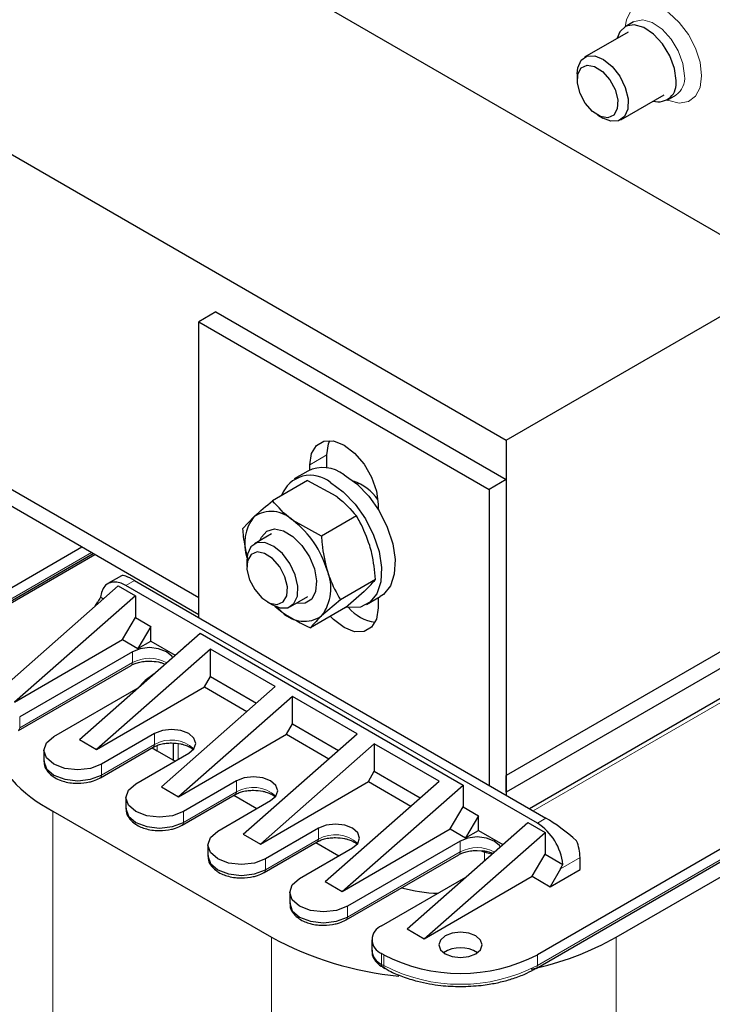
# Model space of a CAD drawing. Header units: millimetres. Extents: x 5 to 418, y 2 to 292.
# Tile 37 of 48: x 363 to 383, y 98 to 127. Entities that reach past the tile are written whole.
import ezdxf

# ---------------------------------------------------------------- set-up
doc = ezdxf.new("R2010")
doc.units = ezdxf.units.MM

msp = doc.modelspace()

# ---------------------------------------------------------------- linework, layer by layer
at = {"color": 7, "linetype": 'Continuous', "lineweight": 25}
for p, q in [((362.9664, 132.0288), (384.9016, 119.3659)), ((354.7003, 127.2569), (376.6355, 114.594)), ((380.3293, 126.7138), (380.0818, 126.5709)), ((380.1693, 126.4193), (378.9105, 125.6926)), ((378.693, 125.2119), (378.693, 125.0366)), ((379.9604, 123.8739), (381.2192, 124.6006)), ((381.3067, 124.4491), (381.5542, 124.5919)), ((379.2835, 124.0136), (379.4353, 123.926)), ((376.6355, 114.594), (384.9016, 119.3659)), ((368.2209, 118.3085), (367.7259, 118.0227)), ((368.2209, 118.3085), (376.6355, 113.4508)), ((367.7259, 118.0227), (376.1405, 113.1651)), ((367.7259, 109.4491), (367.7259, 118.0227)), ((367.7259, 110.0205), (359.8063, 114.5924)), ((376.6355, 114.594), (376.6355, 104.8772)), ((371.4383, 113.7811), (371.4383, 114.1648)), ((367.7259, 109.5347), (359.8063, 114.1066)), ((370.9433, 113.7282), (370.9433, 113.8791)), ((370.8833, 113.6974), (370.4873, 113.4688)), ((370.876, 113.4267), (369.8596, 112.84)), ((370.876, 113.4267), (371.6951, 112.9762)), ((372.3663, 113.3411), (372.3177, 113.313)), ((376.6355, 113.4508), (376.1405, 113.1651)), ((376.6355, 113.4508), (376.6355, 104.3057)), ((376.1405, 113.1651), (376.1405, 104.5914)), ((372.9232, 112.7361), (372.9232, 112.5853)), ((368.9931, 112.0281), (369.3158, 112.3702)), ((371.2768, 111.8113), (370.4577, 112.2618)), ((372.2932, 112.3981), (371.2768, 111.8113)), ((369.8315, 111.8777), (369.3327, 111.5898)), ((360.6734, 109.0044), (364.659, 111.3052)), ((364.3354, 111.492), (360.7097, 109.3989)), ((361.0809, 109.1846), (364.7067, 111.2777)), ((369.1152, 111.1091), (369.1152, 110.9338)), ((365.4774, 110.6634), (365.085, 110.4369)), ((365.8574, 110.5277), (377.7863, 103.6413)), ((372.8439, 110.5576), (371.8275, 109.9709)), ((361.8852, 107.2915), (365.3872, 110.3706)), ((365.3872, 110.3706), (365.8822, 110.0848)), ((377.5388, 103.4985), (365.6099, 110.3849)), ((371.9775, 109.7458), (372.5212, 110.2155)), ((365.8822, 110.0848), (362.3802, 107.0058)), ((364.7171, 109.7814), (364.7932, 109.9133)), ((364.8712, 110.0397), (364.9555, 109.991)), ((365.8822, 110.0848), (365.8822, 109.4561)), ((369.7057, 109.9108), (369.8576, 109.8232)), ((370.3826, 109.7711), (370.8814, 110.059)), ((371.8275, 109.9709), (371.2838, 109.5012)), ((372.5872, 109.8314), (372.9831, 110.0599)), ((372.9232, 110.0253), (372.9232, 109.7353)), ((369.9627, 109.7829), (370.142, 109.6096)), ((371.9775, 109.7458), (370.9611, 109.159)), ((384.9016, 109.6491), (376.6355, 104.8772)), ((365.5109, 108.8131), (365.8822, 109.4561)), ((365.8822, 109.4561), (366.3276, 109.1989)), ((364.2611, 105.9199), (367.7631, 108.999)), ((366.3276, 109.1989), (365.9564, 108.5559)), ((366.3276, 108.7702), (366.3276, 109.1989)), ((367.7631, 108.999), (375.3857, 104.5986)), ((384.9016, 109.1632), (376.6355, 104.3913)), ((362.3802, 107.0058), (365.5109, 108.8131)), ((365.5109, 108.8131), (365.9564, 108.5559)), ((365.9564, 108.5559), (366.3276, 108.7702)), ((366.3276, 108.7702), (367.0371, 108.3607)), ((365.7955, 108.4631), (362.5287, 106.5772)), ((368.06, 108.5392), (364.7561, 105.6342)), ((367.294, 108.5866), (367.3176, 108.6274)), ((367.3176, 108.6274), (367.3314, 108.6195)), ((369.941, 107.4534), (368.06, 108.5392)), ((368.06, 107.7416), (368.06, 108.5392)), ((385.4319, 108.6018), (377.3127, 103.9147)), ((362.4925, 106.1827), (365.7593, 108.0686)), ((392.0416, 108.0559), (377.5388, 99.6836)), ((367.8868, 107.4415), (368.06, 107.7416)), ((368.06, 107.7416), (369.3934, 106.9719)), ((377.5026, 99.2891), (392.0053, 107.6614)), ((363.5187, 106.0057), (365.9645, 107.4176)), ((364.7561, 105.6342), (367.8868, 107.4415)), ((366.637, 104.5484), (369.941, 107.4534)), ((367.8868, 107.4415), (369.1187, 106.7304)), ((370.4359, 107.1676), (367.132, 104.2626)), ((372.3168, 106.0818), (370.4359, 107.1676)), ((370.4359, 106.37), (370.4359, 107.1676)), ((370.2627, 106.07), (370.4359, 106.37)), ((370.4359, 106.37), (371.7692, 105.6003)), ((364.2611, 105.9199), (364.7561, 105.6342)), ((366.439, 106.0914), (364.9046, 105.2056)), ((367.132, 104.2626), (370.2627, 106.07)), ((369.0129, 103.1768), (372.3168, 106.0818)), ((370.2627, 106.07), (371.4946, 105.3588)), ((379.8281, 100.1907), (389.6286, 105.8484)), ((363.2316, 105.6056), (363.2316, 105.2913)), ((364.8683, 104.8111), (366.4028, 105.6969)), ((366.3719, 105.6791), (366.5133, 105.5912)), ((366.5133, 105.5912), (367.0329, 105.2912)), ((366.9765, 105.8171), (366.9765, 105.3238)), ((372.8118, 105.796), (369.5078, 102.8911)), ((374.6927, 104.7102), (372.8118, 105.796)), ((372.8118, 105.796), (372.8118, 104.9985)), ((365.8945, 104.6341), (367.429, 105.5199)), ((372.6386, 104.6984), (372.8118, 104.9985)), ((372.8118, 104.9985), (374.1451, 104.2288)), ((368.8149, 104.7198), (367.2805, 103.834)), ((371.3888, 101.8052), (374.6927, 104.7102)), ((376.6355, 104.3913), (376.6355, 104.8772)), ((366.637, 104.5484), (367.132, 104.2626)), ((369.5078, 102.8911), (372.6386, 104.6984)), ((371.8837, 101.5195), (375.3857, 104.5986)), ((372.6386, 104.6984), (373.8704, 103.9872)), ((375.3857, 104.5986), (375.3857, 103.9698)), ((365.6075, 104.2341), (365.6075, 103.9197)), ((367.2442, 103.4395), (368.7786, 104.3253)), ((368.2704, 103.2625), (369.8048, 104.1483)), ((368.7423, 104.3044), (369.4087, 103.9197)), ((376.6355, 104.3913), (376.6355, 104.3057)), ((363.4939, 103.8482), (369.8296, 100.1907)), ((375.0144, 103.3268), (375.3857, 103.9698)), ((375.3857, 103.9698), (375.8312, 103.7127)), ((375.8312, 103.7127), (375.4599, 103.0697)), ((375.8312, 103.284), (375.8312, 103.7127)), ((371.1908, 103.3483), (369.6563, 102.4625)), ((371.8837, 101.5195), (375.0144, 103.3268)), ((373.7646, 100.4337), (377.2666, 103.5127)), ((375.0144, 103.3268), (375.4599, 103.0697)), ((375.4599, 103.0697), (375.8312, 103.284)), ((375.8312, 103.284), (376.5406, 102.8744)), ((377.2666, 103.5127), (377.7616, 103.227)), ((369.0129, 103.1768), (369.5078, 102.8911)), ((374.2596, 100.1479), (377.7616, 103.227)), ((376.7975, 103.1003), (376.8211, 103.1412)), ((376.8211, 103.1412), (376.8349, 103.1332)), ((377.7616, 103.227), (377.7616, 102.5983)), ((367.9834, 102.8625), (367.9834, 102.5481)), ((369.6201, 102.068), (371.1545, 102.9538)), ((370.6463, 101.891), (372.1807, 102.7768)), ((371.1182, 102.9328), (371.7846, 102.5481)), ((375.2991, 102.9768), (372.0322, 101.0909)), ((375.794, 102.7068), (375.9269, 102.6932)), ((371.996, 100.6964), (375.2628, 102.5823)), ((377.3903, 101.9553), (377.7616, 102.5983)), ((377.7616, 102.5983), (378.2776, 102.3004)), ((378.7763, 102.1553), (378.7763, 102.4982)), ((378.207, 102.1696), (377.91, 101.6552)), ((377.91, 101.6552), (378.7763, 102.1553)), ((373.0222, 100.5194), (375.468, 101.9314)), ((374.2596, 100.1479), (377.3903, 101.9553)), ((377.3903, 101.9553), (377.91, 101.6552)), ((371.3888, 101.8052), (371.8837, 101.5195)), ((370.3593, 101.4909), (370.3593, 101.1766)), ((373.7646, 100.4337), (374.2596, 100.1479)), ((372.7351, 100.1194), (372.7351, 99.805)), ((373.084, 99.6836), (373.0222, 99.7193)), ((373.0584, 99.3248), (373.1203, 99.2891)), ((373.1238, 99.2872), (373.1203, 99.2891)), ((377.5005, 99.288), (377.5026, 99.2891))]:
    msp.add_line(p, q, dxfattribs=at)
at = {"color": 7, "linetype": 'Continuous', "lineweight": 18}
for p, q in [((371.4383, 114.1648), (370.9433, 113.8791)), ((364.6077, 111.3348), (360.7097, 109.0845)), ((365.6099, 110.3849), (365.8574, 110.5277)), ((365.7955, 108.4631), (365.7955, 108.1487)), ((377.4152, 103.8556), (385.6069, 108.5845)), ((365.7955, 108.1487), (362.5287, 106.2628)), ((392.0416, 107.7415), (377.5388, 99.3692)), ((362.5287, 106.2628), (362.5287, 106.5772)), ((366.439, 106.0914), (366.439, 105.777)), ((366.439, 105.777), (364.9046, 104.8912)), ((366.5133, 105.7475), (366.5133, 105.5912)), ((367.1233, 105.8021), (367.1233, 105.3434)), ((364.9046, 104.8912), (364.9046, 105.2056)), ((368.8149, 104.7198), (368.8149, 104.4055)), ((368.8149, 104.4055), (367.2805, 103.5197)), ((363.4939, 103.8482), (363.4939, 77.0411)), ((367.2805, 103.5197), (367.2805, 103.834)), ((377.7863, 103.6413), (377.5388, 103.4985)), ((371.1908, 103.3483), (371.1908, 103.0339)), ((371.1908, 103.0339), (369.6563, 102.1481)), ((375.2991, 102.9768), (375.2991, 102.6624)), ((369.6563, 102.1481), (369.6563, 102.4625)), ((375.2991, 102.6624), (372.0322, 100.7765)), ((376.0113, 102.6452), (375.8892, 102.6967)), ((376.0113, 102.6452), (376.0113, 102.409)), ((378.7763, 102.4982), (378.207, 102.1696)), ((372.0322, 100.7765), (372.0322, 101.0909)), ((369.8296, 100.1907), (369.8296, 73.3836)), ((379.8281, 100.1907), (379.8281, 73.3836)), ((373.0222, 99.405), (373.0222, 99.7193)), ((373.084, 99.3692), (373.084, 99.6836)), ((377.5388, 99.3692), (377.5388, 99.6836)), ((373.0222, 99.405), (373.084, 99.3692))]:
    msp.add_line(p, q, dxfattribs=at)
at = {"color": 7, "linetype": 'Continuous', "lineweight": 18, "flags": 128}
for points in [[(382.3029, 125.1528), (382.2578, 125.5412), (382.1262, 125.9501), (381.9186, 126.3466), (381.6519, 126.6985), (381.3477, 126.9772), (381.0308, 127.1602), (380.7266, 127.2326), (380.4599, 127.1887), (380.2524, 127.0319), (380.1207, 126.7749), (380.0818, 126.5709)], [(381.808, 125.1528), (381.761, 125.5047), (381.6253, 125.8726), (381.4155, 126.2167), (381.1544, 126.4997), (380.8702, 126.691), (380.5938, 126.7697), (380.3551, 126.7274), (380.3229, 126.71)], [(381.3067, 124.449), (381.3477, 124.4313), (381.6519, 124.3588), (381.9186, 124.4028), (382.1262, 124.5596), (382.2578, 124.8165), (382.3029, 125.1528)]]:
    msp.add_lwpolyline(points, dxfattribs=at)
at = {"color": 7, "linetype": 'Continuous', "lineweight": 25, "flags": 128}
for points in [[(381.5605, 125.0099), (381.5136, 125.3618), (381.3778, 125.7297), (381.168, 126.0739), (380.9069, 126.3569), (380.6227, 126.5481), (380.3463, 126.6269), (380.1076, 126.5846), (379.9325, 126.4258), (379.8538, 126.2372)], [(378.693, 125.2119), (378.7087, 125.3785), (378.8046, 125.5996), (378.9766, 125.7222), (379.2039, 125.7315), (379.4591, 125.6265), (379.7115, 125.4198), (379.9306, 125.1363), (380.0899, 124.8102), (380.1704, 124.4809), (380.1621, 124.188), (380.0663, 123.9669), (379.8943, 123.8443), (379.667, 123.835), (379.4353, 123.926)], [(378.699, 124.9362), (378.7113, 125.1948), (378.8108, 125.3774), (378.9823, 125.4562), (379.1996, 125.4192), (379.4298, 125.272), (379.6376, 125.0372), (379.7916, 124.7503), (379.8682, 124.4551), (379.8559, 124.1965), (379.7564, 124.0139), (379.5849, 123.9351), (379.3676, 123.972), (379.1374, 124.1192), (378.9296, 124.3541), (378.7756, 124.6409), (378.699, 124.9362)], [(370.9433, 113.8791), (370.9917, 114.2044), (371.1323, 114.4419), (371.3513, 114.5683), (371.6273, 114.5714), (371.9332, 114.4508), (372.2391, 114.2182), (372.5151, 113.8965), (372.7341, 113.5172), (372.8747, 113.1173), (372.9232, 112.7361)], [(371.4383, 114.1648), (371.4867, 114.4901), (371.526, 114.5846)], [(371.9332, 113.5934), (372.3025, 113.3263), (372.6486, 112.9683), (372.9497, 112.5418), (373.187, 112.0737), (373.3455, 111.5933), (373.4152, 111.1308), (373.3918, 110.7153), (373.2768, 110.3729), (373.0774, 110.1251), (372.9831, 110.0599)], [(371.5372, 113.3648), (371.9065, 113.0977), (372.2526, 112.7397), (372.5537, 112.3132), (372.791, 111.8451), (372.9495, 111.3647), (373.0192, 110.9022), (372.9959, 110.4867), (372.8808, 110.1443), (372.6814, 109.8965), (372.4101, 109.7589), (372.0839, 109.7402), (371.9972, 109.7541)], [(369.4962, 111.6842), (369.5361, 111.7821), (369.6915, 111.9568), (369.9129, 112.0208), (370.1761, 111.9672), (370.4528, 111.8018), (370.7129, 111.5426), (370.9282, 111.2176), (371.0754, 110.8621)], [(370.5943, 110.3628), (370.518, 110.6913), (370.3621, 111.0184), (370.1453, 111.3048), (369.8938, 111.5159), (369.638, 111.6262), (369.4087, 111.6225), (369.2335, 111.5051), (369.1336, 111.2883), (369.1152, 111.1091)], [(370.2918, 110.3401), (370.2188, 110.6347), (370.0678, 110.9228), (369.8616, 111.1608), (369.6317, 111.3122), (369.4131, 111.3542), (369.2391, 111.2802), (369.1361, 111.1016), (369.1199, 110.8455), (369.1928, 110.551), (369.3439, 110.2628), (369.5501, 110.0248), (369.7799, 109.8734), (369.9985, 109.8314), (370.1726, 109.9054), (370.2756, 110.084), (370.2918, 110.3401)], [(371.0754, 110.8621), (371.1386, 110.5145), (371.1109, 110.2126), (370.9953, 109.989), (370.8043, 109.8681), (370.5586, 109.8628), (370.5461, 109.8655)], [(365.6099, 110.3849), (365.4742, 110.4488), (365.3431, 110.4816), (365.2209, 110.4823), (365.1119, 110.4509), (365.0196, 110.3883), (364.9472, 110.2967), (364.8972, 110.1792), (364.8712, 110.0397)], [(369.8576, 109.8232), (370.0773, 109.7347), (370.3066, 109.7384), (370.4818, 109.8558), (370.5817, 110.0726), (370.5943, 110.3628)], [(369.9303, 109.7853), (369.9831, 109.7372), (370.142, 109.6096)], [(372.9232, 109.7353), (372.8747, 109.41), (372.7341, 109.1725), (372.5151, 109.0461), (372.2391, 109.043), (371.9332, 109.1636), (371.6273, 109.3962), (371.5348, 109.4903)], [(366.9609, 108.2937), (366.9372, 108.332), (366.7855, 108.4631), (366.5584, 108.5507), (366.2905, 108.5814), (366.0226, 108.5507), (365.7955, 108.4631)], [(366.4302, 107.8271), (366.165, 107.6322), (365.9359, 107.3925)], [(367.429, 105.5199), (367.5807, 105.651), (367.634, 105.8056), (367.5807, 105.9603), (367.429, 106.0914), (367.2019, 106.179), (366.934, 106.2098), (366.6661, 106.179), (366.439, 106.0914)], [(364.9046, 105.2056), (364.5866, 105.083), (364.2116, 105.0399), (363.8366, 105.083), (363.5187, 105.2056), (363.3062, 105.3891), (363.2316, 105.6056), (363.3062, 105.8221), (363.5187, 106.0057)], [(363.2316, 105.2913), (363.3062, 105.0748), (363.5187, 104.8912), (363.8366, 104.7686), (364.2116, 104.7255), (364.5866, 104.7686), (364.9046, 104.8912)], [(369.8048, 104.1483), (369.9566, 104.2794), (370.0099, 104.4341), (369.9566, 104.5887), (369.8048, 104.7198), (369.5777, 104.8074), (369.3099, 104.8382), (369.042, 104.8074), (368.8149, 104.7198)], [(367.2805, 103.834), (366.9625, 103.7114), (366.5875, 103.6683), (366.2125, 103.7114), (365.8945, 103.834), (365.6821, 104.0176), (365.6075, 104.2341), (365.6821, 104.4506), (365.8945, 104.6341)], [(365.6075, 103.9197), (365.6821, 103.7032), (365.8945, 103.5197), (366.2125, 103.397), (366.5875, 103.354), (366.9625, 103.397), (367.2805, 103.5197)], [(372.1807, 102.7768), (372.3325, 102.9079), (372.3857, 103.0625), (372.3325, 103.2172), (372.1807, 103.3483), (371.9536, 103.4359), (371.6857, 103.4666), (371.4179, 103.4359), (371.1908, 103.3483)], [(369.6563, 102.4625), (369.3384, 102.3398), (368.9634, 102.2968), (368.5883, 102.3398), (368.2704, 102.4625), (368.058, 102.646), (367.9834, 102.8625), (368.058, 103.079), (368.2704, 103.2625)], [(376.4644, 102.8074), (376.4407, 102.8457), (376.289, 102.9768), (376.0619, 103.0644), (375.794, 103.0952), (375.5261, 103.0644), (375.2991, 102.9768)], [(367.9834, 102.5481), (368.058, 102.3316), (368.2704, 102.1481), (368.5883, 102.0255), (368.9634, 101.9824), (369.3384, 102.0255), (369.6563, 102.1481)], [(372.0322, 101.0909), (371.7143, 100.9683), (371.3393, 100.9252), (370.9642, 100.9683), (370.6463, 101.0909), (370.4339, 101.2744), (370.3593, 101.4909), (370.4339, 101.7074), (370.6463, 101.891)], [(370.3593, 101.1766), (370.4339, 100.9601), (370.6463, 100.7765), (370.9642, 100.6539), (371.3393, 100.6108), (371.7143, 100.6539), (372.0322, 100.7765)], [(374.866, 99.7122), (375.0703, 99.6333), (375.3114, 99.6057), (375.5525, 99.6333), (375.7569, 99.7122), (375.8935, 99.8302), (375.9414, 99.9694), (375.8935, 100.1085), (375.7569, 100.2265), (375.5525, 100.3054), (375.3114, 100.333), (375.0703, 100.3054), (374.866, 100.2265), (374.7294, 100.1085), (374.6814, 99.9694), (374.7294, 99.8302), (374.866, 99.7122)]]:
    msp.add_lwpolyline(points, dxfattribs=at)
at = {"color": 7, "linetype": 'Continuous', "lineweight": 25}
for centre, radius, start, end in [((381.0468, 124.92), 0.5215, 254.07928, 9.92968), ((370.9613, 112.6828), 0.8927, 49.819, 159.68634), ((371.3233, 112.787), 1.0111, 52.89507, 115.79447), ((371.6846, 111.9662), 1.5319, 36.5052, 70.09646), ((369.8219, 111.6325), 0.8946, 44.7062, 124.44891), ((370.3183, 111.5966), 1.2663, 142.34344, 198.68305), ((368.7347, 110.0253), 2.8232, 16.50337, 52.39046), ((370.2258, 110.2996), 1.3254, 322.96012, 23.4638), ((370.7777, 110.2389), 0.8946, 224.7062, 304.44891), ((373.0219, 110.5688), 1.2671, 220.66026, 261.5367), ((365.2676, 107.4194), 3.9875, 200.19839, 243.5882), ((376.6534, 102.1257), 1.6335, 6.13743, 57.17811), ((377.4095, 102.4718), 1.367, 1.10815, 22.02116), ((374.7971, 105.9354), 4.4743, 254.50982, 268.20805), ((373.174, 100.1194), 0.4279, 110.78342, 249.21658), ((374.46, 108.7649), 9.7447, 241.62956, 264.50446), ((375.558, 107.8301), 8.7518, 281.89603, 299.203), ((375.3114, 98.9906), 0.8959, 56.84865, 123.15135), ((373.2256, 99.8539), 0.4929, 185.6948, 245.62534), ((375.3114, 103.9824), 4.8416, 242.60967, 297.39033), ((373.1079, 99.3955), 0.0863, 173.70115, 234.98667)]:
    msp.add_arc(centre, radius, start, end, dxfattribs=at)
at = {"color": 7, "linetype": 'Continuous', "lineweight": 18}
for centre, radius, start, end in [((381.2226, 125.0797), 0.59, 304.41888, 7.12049), ((365.7098, 108.1392), 0.0863, 305.01333, 6.29885), ((366.2903, 107.2247), 1.0481, 61.41057, 118.16607), ((362.4433, 106.2533), 0.0859, 304.20635, 6.37223), ((366.9214, 104.9365), 0.9691, 47.27879, 119.85131), ((366.3533, 105.7676), 0.0863, 305.01333, 6.29885), ((364.8192, 104.8817), 0.0859, 304.20635, 6.37223), ((369.2973, 103.5649), 0.9691, 47.27879, 119.85131), ((368.7291, 104.396), 0.0863, 305.01333, 6.29885), ((367.1951, 103.5101), 0.0859, 304.20635, 6.37223), ((371.105, 103.0244), 0.0863, 305.01333, 6.29885), ((371.6731, 102.1934), 0.9691, 47.27879, 119.85131), ((375.7938, 101.7385), 1.0481, 61.41057, 118.16607), ((375.2133, 102.653), 0.0863, 305.01333, 6.29885), ((375.9385, 102.637), 0.0733, 6.47564, 53.37939), ((369.5709, 102.1386), 0.0859, 304.20635, 6.37223), ((371.9468, 100.767), 0.0859, 304.20635, 6.37223), ((373.1698, 99.3598), 0.0863, 173.70115, 234.98667), ((375.3114, 103.6681), 4.8416, 242.60967, 297.39033), ((377.4531, 99.3598), 0.0863, 305.01333, 6.29885)]:
    msp.add_arc(centre, radius, start, end, dxfattribs=at)
at = {"color": 7, "linetype": 'Continuous', "lineweight": 25}
for centre, major_axis, ratio, start_param, end_param in [((366.3524, 109.9561), (0.8847, -0.699), 0.1669635, 2.2899709, 3.0752878), ((365.5357, 109.4846), (0.7425, 1.286), 0.5773346, 1.4706695, 1.570837), ((378.2813, 103.0697), (0.8847, -0.699), 0.1669635, 1.2427733, 2.2899709), ((377.4646, 102.5982), (0.7425, 1.286), 0.5773346, 4.7124296, 4.812597)]:
    msp.add_ellipse(centre, major_axis=major_axis, ratio=ratio, start_param=start_param, end_param=end_param, dxfattribs=at)
for points, knots in [([(369.3158, 112.3702), (369.3262, 112.3799), (369.4741, 112.5179), (369.6738, 112.6848), (369.8596, 112.84)], [0, 0, 0, 0, 0.07020058, 1, 1, 1, 1]), ([(370.4577, 112.2618), (370.441, 112.2741), (370.2033, 112.4487), (370.0252, 112.6514), (369.8596, 112.84)], [0, 0, 0, 0, 0.0702006, 1, 1, 1, 1]), ([(371.6951, 112.9762), (371.7118, 112.9639), (371.9495, 112.7894), (372.1276, 112.5866), (372.2932, 112.3981)], [0, 0, 0, 0, 0.0702006, 1, 1, 1, 1]), ([(372.6791, 111.5417), (372.5936, 111.7748), (372.483, 112.0764), (372.3283, 112.3386), (372.2932, 112.3981)], [0, 0, 0, 0, 0.7730974, 1, 1, 1, 1]), ([(368.9931, 112.0281), (368.9986, 111.9515), (369.0191, 111.6628), (369.0835, 111.3875), (369.1308, 111.1852)], [0, 0, 0, 0, 0.2652122, 1, 1, 1, 1]), ([(371.2768, 111.8113), (371.2824, 111.7348), (371.307, 111.3975), (371.3829, 111.0759), (371.4416, 110.8273)], [0, 0, 0, 0, 0.2269026, 1, 1, 1, 1]), ([(372.8439, 110.5576), (372.8199, 110.8127), (372.7881, 111.1502), (372.7005, 111.4648), (372.6791, 111.5417)], [0, 0, 0, 0, 0.75563417, 1, 1, 1, 1]), ([(371.4416, 110.8273), (371.4658, 110.752), (371.5645, 110.4438), (371.7143, 110.1744), (371.8275, 109.9709)], [0, 0, 0, 0, 0.2443658, 1, 1, 1, 1]), ([(372.5212, 110.2155), (372.5314, 110.2251), (372.6761, 110.3612), (372.7631, 110.463), (372.8439, 110.5576)], [0, 0, 0, 0, 0.0702006, 1, 1, 1, 1]), ([(370.142, 109.6096), (370.1589, 109.5974), (370.3997, 109.4247), (370.6906, 109.287), (370.9611, 109.159)], [0, 0, 0, 0, 0.0702006, 1, 1, 1, 1]), ([(371.2838, 109.5012), (371.2736, 109.4916), (371.1289, 109.3554), (371.0419, 109.2537), (370.9611, 109.159)], [0, 0, 0, 0, 0.0702006, 1, 1, 1, 1]), ([(365.7621, 108.0675), (365.7895, 108.0829), (365.8496, 108.1168), (365.9778, 108.1577), (366.1284, 108.1876), (366.238, 108.1913), (366.2905, 108.1931)], [0, 0, 0, 0, 0.2069531, 0.4552373, 0.7392676, 1, 1, 1, 1]), ([(366.2905, 108.1931), (366.3808, 108.1878), (366.5063, 108.1805), (366.6566, 108.1421), (366.7145, 108.1175), (366.7455, 108.1043)], [0, 0, 0, 0, 0.5438096, 0.7557061, 1, 1, 1, 1]), ([(366.4056, 105.6958), (366.4329, 105.7112), (366.4931, 105.7452), (366.6212, 105.786), (366.7719, 105.8159), (366.8815, 105.8196), (366.934, 105.8214)], [0, 0, 0, 0, 0.2069531, 0.4552373, 0.7392676, 1, 1, 1, 1]), ([(366.934, 105.8214), (367.0245, 105.8163), (367.1504, 105.8092), (367.3121, 105.7665), (367.4254, 105.7219), (367.514, 105.6703), (367.5446, 105.6392), (367.5544, 105.6292)], [0, 0, 0, 0, 0.3481814, 0.4838509, 0.6957527, 0.9020371, 1, 1, 1, 1]), ([(363.2426, 105.304), (363.241, 105.2591), (363.2371, 105.1438), (363.3366, 104.9791), (363.4878, 104.844), (363.6581, 104.7542), (363.8358, 104.6942), (364.0204, 104.658), (364.1516, 104.6536), (364.2116, 104.6515)], [0, 0, 0, 0, 0.1174398, 0.3014782, 0.4774426, 0.6166588, 0.7372769, 0.879766, 1, 1, 1, 1]), ([(364.2116, 104.6515), (364.3278, 104.6584), (364.4881, 104.6678), (364.6966, 104.73), (364.8056, 104.7695), (364.8606, 104.8082), (364.8666, 104.8124)], [0, 0, 0, 0, 0.4827254, 0.6655988, 0.9636515, 1, 1, 1, 1]), ([(368.7815, 104.3243), (368.8088, 104.3397), (368.869, 104.3736), (368.9971, 104.4145), (369.1477, 104.4444), (369.2574, 104.4481), (369.3099, 104.4498)], [0, 0, 0, 0, 0.2069531, 0.4552373, 0.7392676, 1, 1, 1, 1]), ([(369.3099, 104.4498), (369.4004, 104.4447), (369.5263, 104.4376), (369.688, 104.3949), (369.8013, 104.3503), (369.8899, 104.2987), (369.9204, 104.2677), (369.9303, 104.2577)], [0, 0, 0, 0, 0.34818135, 0.48385092, 0.69575268, 0.90203712, 1, 1, 1, 1]), ([(365.6184, 103.9324), (365.6169, 103.8875), (365.613, 103.7723), (365.7125, 103.6076), (365.8637, 103.4724), (366.034, 103.3826), (366.2117, 103.3226), (366.3963, 103.2864), (366.5275, 103.282), (366.5875, 103.28)], [0, 0, 0, 0, 0.1174398, 0.3014782, 0.4774426, 0.6166588, 0.7372769, 0.879766, 1, 1, 1, 1]), ([(366.5875, 103.28), (366.7037, 103.2868), (366.8639, 103.2962), (367.0725, 103.3584), (367.1815, 103.398), (367.2365, 103.4366), (367.2425, 103.4408)], [0, 0, 0, 0, 0.4827254, 0.6655988, 0.9636515, 1, 1, 1, 1]), ([(371.1573, 102.9527), (371.1847, 102.9681), (371.2448, 103.002), (371.373, 103.0429), (371.5236, 103.0728), (371.6333, 103.0765), (371.6857, 103.0783)], [0, 0, 0, 0, 0.2069531, 0.4552373, 0.7392676, 1, 1, 1, 1]), ([(371.6857, 103.0783), (371.7763, 103.0732), (371.9021, 103.0661), (372.0639, 103.0233), (372.1771, 102.9787), (372.2658, 102.9272), (372.2963, 102.8961), (372.3062, 102.8861)], [0, 0, 0, 0, 0.3481814, 0.4838509, 0.6957527, 0.9020371, 1, 1, 1, 1]), ([(375.2656, 102.5812), (375.293, 102.5966), (375.3531, 102.6306), (375.4813, 102.6714), (375.6319, 102.7013), (375.7416, 102.705), (375.794, 102.7068)], [0, 0, 0, 0, 0.20695306, 0.45523731, 0.7392676, 1, 1, 1, 1]), ([(367.9943, 102.5609), (367.9928, 102.516), (367.9889, 102.4007), (368.0884, 102.236), (368.2396, 102.1009), (368.4099, 102.011), (368.5876, 101.951), (368.7722, 101.9148), (368.9033, 101.9104), (368.9634, 101.9084)], [0, 0, 0, 0, 0.1174398, 0.3014782, 0.4774426, 0.6166588, 0.7372769, 0.879766, 1, 1, 1, 1]), ([(375.9269, 102.6932), (375.9716, 102.6902), (376.0515, 102.6849), (376.16, 102.6555), (376.218, 102.6311), (376.249, 102.618)], [0, 0, 0, 0, 0.3726401, 0.6640434, 1, 1, 1, 1]), ([(375.9458, 102.7033), (376.0244, 102.6859), (376.1242, 102.6638), (376.2339, 102.6319), (376.2571, 102.6252)], [0, 0, 0, 0, 0.7879352, 1, 1, 1, 1]), ([(368.9634, 101.9084), (369.0796, 101.9152), (369.2398, 101.9246), (369.4484, 101.9869), (369.5574, 102.0264), (369.6124, 102.0651), (369.6184, 102.0693)], [0, 0, 0, 0, 0.4827254, 0.6655988, 0.9636515, 1, 1, 1, 1]), ([(370.3702, 101.1893), (370.3687, 101.1444), (370.3648, 101.0291), (370.4642, 100.8644), (370.6155, 100.7293), (370.7858, 100.6395), (370.9635, 100.5795), (371.148, 100.5433), (371.2792, 100.5389), (371.3393, 100.5368)], [0, 0, 0, 0, 0.1174398, 0.3014782, 0.4774426, 0.6166588, 0.7372769, 0.879766, 1, 1, 1, 1]), ([(371.3393, 100.5368), (371.4555, 100.5437), (371.6157, 100.5531), (371.8242, 100.6153), (371.9333, 100.6548), (371.9883, 100.6935), (371.9942, 100.6977)], [0, 0, 0, 0, 0.4827254, 0.6655988, 0.9636515, 1, 1, 1, 1]), ([(372.7461, 99.8177), (372.7445, 99.7728), (372.7404, 99.6573), (372.8419, 99.4944), (372.958, 99.3799), (373.0445, 99.336), (373.0616, 99.3273)], [0, 0, 0, 0, 0.2254333, 0.5787069, 0.9164818, 1, 1, 1, 1]), ([(373.1265, 99.293), (373.1656, 99.2684), (373.3145, 99.1746), (373.6294, 99.0445), (374.0225, 98.9189), (374.4004, 98.8386), (374.8154, 98.7775), (375.1205, 98.7684), (375.3114, 98.7627)], [0, 0, 0, 0, 0.0700559, 0.2669209, 0.4713964, 0.6223916, 0.7636455, 1, 1, 1, 1]), ([(375.3114, 98.7627), (375.5118, 98.7688), (375.7928, 98.7775), (376.1949, 98.8344), (376.5251, 98.9008), (376.893, 99.0093), (377.2248, 99.1376), (377.4141, 99.2438), (377.499, 99.2914)], [0, 0, 0, 0, 0.2479283, 0.3476951, 0.5116948, 0.6791614, 0.8561319, 1, 1, 1, 1])]:
    msp.add_open_spline(points, degree=3, knots=knots, dxfattribs=at)
at = {"color": 7, "linetype": 'Continuous', "lineweight": 18}
msp.add_open_spline([(376.2203, 102.5928), (376.2163, 102.5942), (376.1753, 102.6079), (376.0981, 102.6296), (376.0403, 102.64), (376.0113, 102.6452)], degree=3, knots=[0, 0, 0, 0, 0.0517278, 0.5231469, 1, 1, 1, 1], dxfattribs=at)

doc.saveas('drawing.dxf')
